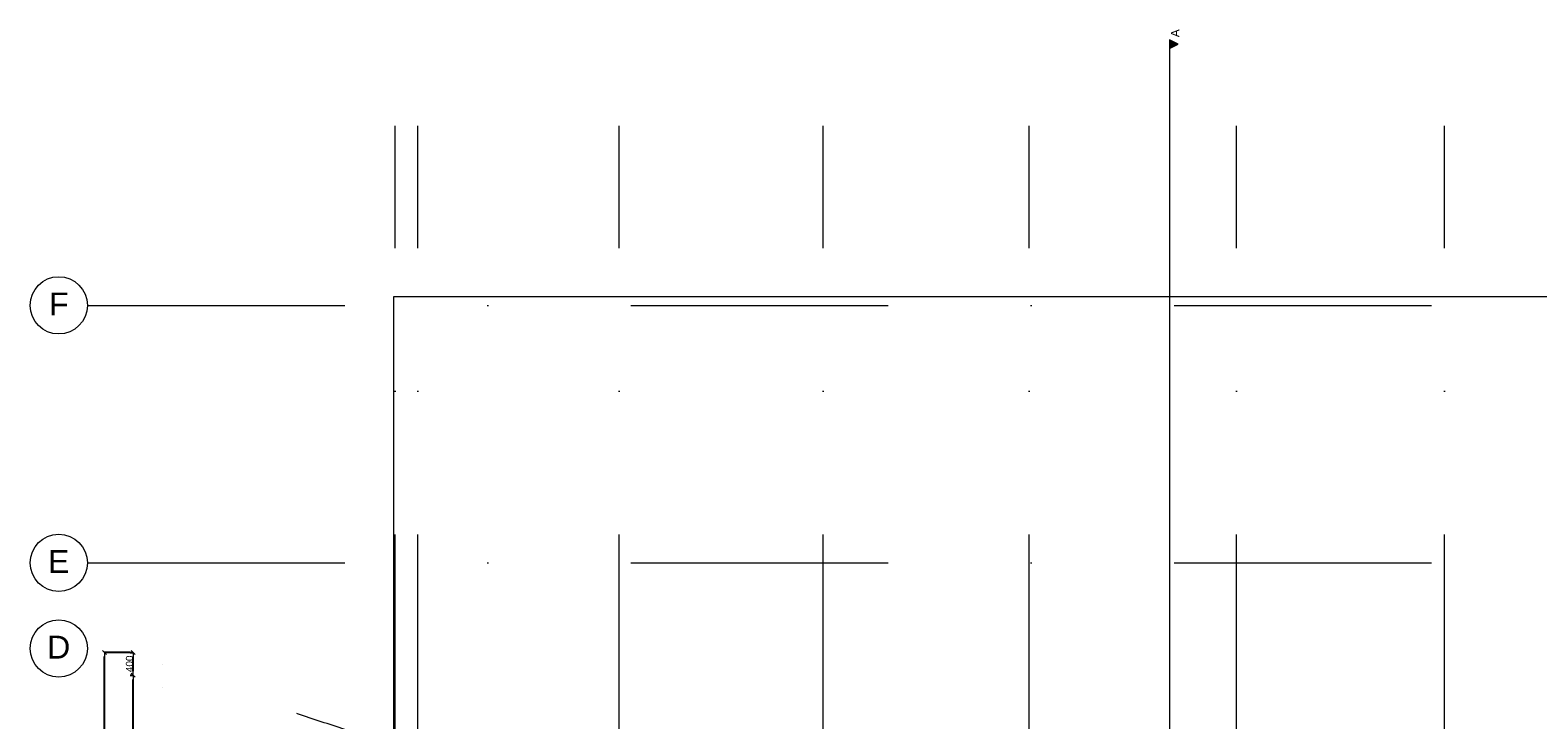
# Model space of a CAD drawing. Extents: x -329828 to 339781, y -55429 to 69176.
# Tile 16 of 140: x -261450 to -235089, y 27855 to 39909. Entities that reach past the tile are written whole.
import ezdxf

# ---------------------------------------------------------------- set-up
doc = ezdxf.new("R2010")
doc.units = 0
doc.header["$LTSCALE"] = 50
doc.linetypes.add('_ .', pattern=[190, 90, -50, 0, -50])
doc.linetypes.add('B0302', pattern=[625.500011, 313.000011, -156.25, 0, -156.25])
doc.layers.get('0').update_dxf_attribs({"linetype": 'CONTINUOUS'})
doc.layers.get('Defpoints').update_dxf_attribs({"linetype": 'CONTINUOUS'})
for name, color, linetype in [('A Lijn doorsnede', 7, 'CONTINUOUS'), ('A Lijn doorsnede 2D arcering', 7, 'CONTINUOUS'), ('A Stramien', 7, 'CONTINUOUS'), ('Tekst_dim 1_ 50', 7, 'CONTINUOUS'), ('WM5448--', 1, 'CONTINUOUS')]:
    doc.layers.add(name, color=color, linetype=linetype)
doc.styles.add('GENERATED_STYLE_1', font='ARIAL.TTF')
doc.dimstyles.new('GENERATED_STYLE__2', dxfattribs={"dimtxt": 125, "dimasz": 71.25, "dimexe": 0.18, "dimexo": 0, "dimgap": 0.09, "dimtad": 1, "dimdec": 0, "dimzin": 0, "dimdsep": 46, "dimtxsty": 'GENERATED_STYLE_1', "dimblk": 'ARROWHEAD_6', "dimblk1": 'ARROWHEAD_6', "dimblk2": 'ARROWHEAD_6', "dimcen": 0.09, "dimclrd": 1, "dimclre": 1, "dimclrt": 2, "dimadec": 1, "dimazin": 0, "dimtfac": 1, "dimtdec": 4, "dimtmove": 0, "dimatfit": 3, "dimfxl": 0, "dimtolj": 1, "dimtzin": 0, "dimarcsym": 0})

# ---------------------------------------------------------------- blocks, each defined once
blk = doc.blocks.new('ARROWHEAD_6')
at = {"color": 0, "linetype": 'Continuous', "lineweight": 0}
for p, q in [((0, 0), (-1, 0)), ((-0.5, -0.5), (0.5, 0.5))]:
    blk.add_line(p, q, dxfattribs=at)
blk = doc.blocks.new('*D1693')
at = {"layer": 'Defpoints', "color": 0, "linetype": 'Continuous', "transparency": 16777216}
for p in [(-350586, 78654), (-350536, 78654), (-350586, 73254)]:
    blk.add_point(p, dxfattribs=at)
at = {"layer": 'Tekst_dim 1_ 50', "color": 1, "linetype": 'Continuous', "lineweight": -2, "transparency": 16777216}
for p, q in [((-350586, 78654), (-350536, 78654)), ((-350536, 73326), (-350536, 78583)), ((-350586, 73254), (-350536, 73254))]:
    blk.add_line(p, q, dxfattribs=at)
at = {"layer": 'Tekst_dim 1_ 50', "color": 1, "linetype": 'Continuous', "lineweight": -2, "transparency": 16777216, "xscale": 71.25, "yscale": 71.25, "zscale": 71.25}
for p, rotation in [((-350536, 78654), 90), ((-350536, 73254), 270)]:
    blk.add_blockref('ARROWHEAD_6', p, dxfattribs=dict(at, rotation=rotation))
at = {"layer": 'Tekst_dim 1_ 50', "color": 2, "linetype": 'Continuous', "lineweight": 0, "transparency": 16777216, "insert": (-350600, 75954), "char_height": 125, "attachment_point": 5, "rotation": 90, "style": 'GENERATED_STYLE_1'}
blk.add_mtext('\\A1;5400', dxfattribs=at)
blk = doc.blocks.new('*D1694')
at = {"layer": 'Defpoints', "color": 0, "linetype": 'Continuous', "transparency": 16777216}
for p in [(-350586, 79054), (-350536, 79054), (-350586, 78654)]:
    blk.add_point(p, dxfattribs=at)
at = {"layer": 'Tekst_dim 1_ 50', "color": 1, "linetype": 'Continuous', "lineweight": -2, "transparency": 16777216}
for p, q in [((-350586, 79054), (-350536, 79054)), ((-350536, 78726), (-350536, 78983)), ((-350586, 78654), (-350536, 78654))]:
    blk.add_line(p, q, dxfattribs=at)
at = {"layer": 'Tekst_dim 1_ 50', "color": 1, "linetype": 'Continuous', "lineweight": -2, "transparency": 16777216, "xscale": 71.25, "yscale": 71.25, "zscale": 71.25}
for p, rotation in [((-350536, 79054), 90), ((-350536, 78654), 270)]:
    blk.add_blockref('ARROWHEAD_6', p, dxfattribs=dict(at, rotation=rotation))
at = {"layer": 'Tekst_dim 1_ 50', "color": 2, "linetype": 'Continuous', "lineweight": 0, "transparency": 16777216, "insert": (-350600, 78854), "char_height": 125, "attachment_point": 5, "rotation": 90, "style": 'GENERATED_STYLE_1'}
blk.add_mtext('\\A1;400', dxfattribs=at)
blk = doc.blocks.new('*D1695')
at = {"layer": 'Defpoints', "color": 0, "linetype": 'Continuous', "transparency": 16777216}
for p in [(-351036, 79054), (-350586, 79054), (-350586, 65654)]:
    blk.add_point(p, dxfattribs=at)
at = {"layer": 'Tekst_dim 1_ 50', "color": 1, "linetype": 'Continuous', "lineweight": -2, "transparency": 16777216}
for p, q in [((-350586, 79054), (-351037, 79054)), ((-351036, 65726), (-351036, 78983)), ((-350586, 65654), (-351037, 65654))]:
    blk.add_line(p, q, dxfattribs=at)
at = {"layer": 'Tekst_dim 1_ 50', "color": 1, "linetype": 'Continuous', "lineweight": -2, "transparency": 16777216, "xscale": 71.25, "yscale": 71.25, "zscale": 71.25}
for p, rotation in [((-351036, 79054), 90), ((-351036, 65654), 270)]:
    blk.add_blockref('ARROWHEAD_6', p, dxfattribs=dict(at, rotation=rotation))
at = {"layer": 'Tekst_dim 1_ 50', "color": 2, "linetype": 'Continuous', "lineweight": 0, "transparency": 16777216, "insert": (-351100, 72354), "char_height": 125, "attachment_point": 5, "rotation": 90, "style": 'GENERATED_STYLE_1'}
blk.add_mtext('\\A1;13400', dxfattribs=at)
blk = doc.blocks.new('Cutting Plane_1_2', base_point=(19936, 39665))
at = {"layer": 'A Lijn doorsnede 2D arcering', "linetype": 'Continuous', "lineweight": 0}
for points in [[(19936, 39740), (19936, 39590), (20086, 39665)], [(19936, 8969), (19936, 9119), (20086, 9044)]]:
    blk.add_hatch(color=2, dxfattribs=at).paths.add_polyline_path(points, flags=0)
at = {"layer": 'A Lijn doorsnede', "color": 2, "linetype": 'Continuous', "lineweight": 0}
for p, q in [((19936, 39740), (19936, 39590)), ((20086, 39665), (19936, 39740)), ((19936, 39590), (20086, 39665)), ((19936, 8969), (19936, 9119)), ((19936, 9119), (20086, 9044)), ((20086, 9044), (19936, 8969))]:
    blk.add_line(p, q, dxfattribs=at)
at = {"layer": 'A Lijn doorsnede', "color": 9, "linetype": 'B0302', "lineweight": 0}
blk.add_line((19936, 39590), (19936, 9119), dxfattribs=at)
at = {"layer": 'A Lijn doorsnede', "color": 2, "lineweight": 0, "char_height": 150, "rotation": 90, "style": 'GENERATED_STYLE_1'}
for insert, attachment_point in [((20108, 39785), 7), ((20108, 8924), 9)]:
    blk.add_mtext('{A}', dxfattribs=dict(at, insert=insert, attachment_point=attachment_point))
blk = doc.blocks.new('fdsdfh')
at = {"color": 1, "linetype": 'Continuous', "lineweight": 0, "flags": 128}
blk.add_lwpolyline([(-345975.6, 77450.8), (-345975.6, 85272.7), (-312814.6, 85272.7), (-312814.6, 76923.7)], dxfattribs=at)
at = {"layer": 'A Stramien', "color": 9, "linetype": '_ .', "lineweight": 0}
for p, q in [((-351336.6, 85119.6), (-311975.9, 85119.6)), ((-351336.6, 80619.6), (-311975.9, 80619.6))]:
    blk.add_line(p, q, dxfattribs=at)
at = {"layer": 'A Stramien', "color": 9, "linetype": '_ .', "lineweight": 0, "flags": 128}
for points in [[(-345955.6, 57617.2), (-345955.6, 88255.4)], [(-345555.6, 57617.2), (-345555.6, 88255.4)], [(-342038.6, 57617.2), (-342038.6, 88255.4)], [(-338472.6, 57617.2), (-338472.6, 88255.4)], [(-334869.6, 57617.2), (-334869.6, 88255.4)], [(-331241.6, 57617.2), (-331241.6, 88255.4)], [(-327607.6, 57617.2), (-327607.6, 88255.4)]]:
    blk.add_lwpolyline(points, dxfattribs=at)
for points in [[(-305728.9, 77999.7), (-323977.9, 75195.6, -0.123), (-351351.8, 79378.1)], [(-305728.9, 77599.7), (-323977.9, 74795.6, -0.123), (-351351.8, 78978.1)]]:
    blk.add_lwpolyline(points, format="xyb", dxfattribs=at)
at = {"layer": 'A Stramien', "color": 1, "linetype": 'Continuous', "lineweight": 0, "flags": 128}
for points in [[(-350586.5, 79054.3), (-350536.5, 79054.3)], [(-350586.5, 78654.3), (-350536.5, 78654.3)]]:
    blk.add_lwpolyline(points, dxfattribs=at)
at = {"layer": 'A Stramien', "color": 9, "linetype": 'Continuous', "lineweight": 0}
for centre in [(-351836.6, 85119.6), (-351836.6, 80619.6), (-351836.6, 79123.2)]:
    blk.add_circle(centre, 500, dxfattribs=at)
at = {"layer": 'A Lijn doorsnede', "color": 9, "lineweight": 0}
blk.add_blockref('Cutting Plane_1_2', (-332413.6, 89685.8), dxfattribs=at)
at = {"layer": 'A Stramien', "color": 9, "linetype": 'Continuous', "lineweight": 0, "char_height": 400, "attachment_point": 5, "style": 'GENERATED_STYLE_1'}
for s, insert in [('{F}', (-351836.6, 85142.5)), ('{E}', (-351836.6, 80642.5)), ('{D}', (-351836.6, 79146.1))]:
    blk.add_mtext(s, dxfattribs=dict(at, insert=insert))
at = {"layer": 'Tekst_dim 1_ 50', "color": 1, "linetype": 'Continuous', "lineweight": 0}
for base, p1, p2, picture, middle in [((-351036.5, 79054.3), (-350586.5, 65654.3), (-350586.5, 79054.3), '*D1695', (-351100.4, 72354.3)), ((-350536.5, 79054.3), (-350586.5, 78654.3), (-350586.5, 79054.3), '*D1694', (-350600.4, 78854.3)), ((-350536.5, 78654.3), (-350586.5, 73254.3), (-350586.5, 78654.3), '*D1693', (-350600.4, 75954.3))]:
    dim = blk.add_linear_dim(base=base, p1=p1, p2=p2, angle=90, dimstyle='GENERATED_STYLE__2', dxfattribs=at)
    dim.commit()
    dim.dimension.update_dxf_attribs({"geometry": picture, "text_midpoint": middle})

msp = doc.modelspace()

# ---------------------------------------------------------------- block references
at = {"layer": 'WM5448--'}
msp.add_blockref('fdsdfh', (90886.3, -50020.3), dxfattribs=at)

doc.saveas('drawing.dxf')
